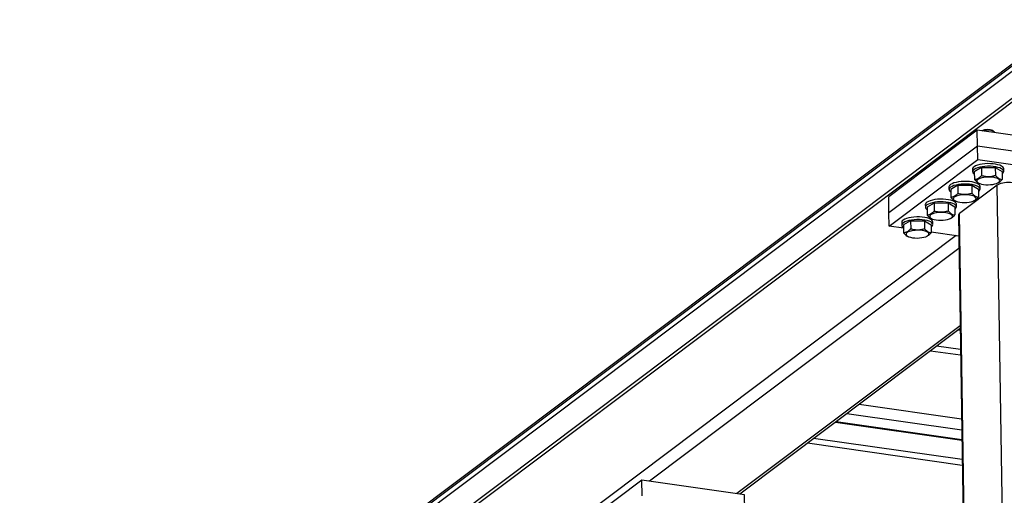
# Model space of a CAD drawing. Header units: millimetres. Extents: x 5 to 589, y 5 to 415.
# Tile 18 of 71: x 170 to 209, y 342 to 361. Entities that reach past the tile are written whole.
import ezdxf

# ---------------------------------------------------------------- set-up
doc = ezdxf.new("R2010")
doc.units = ezdxf.units.MM
doc.layers.add('TRAIT-FORT', color=4, linetype='Continuous', lineweight=25)

msp = doc.modelspace()

# ---------------------------------------------------------------- linework, layer by layer
at = {"layer": 'TRAIT-FORT', "color": 4, "linetype": 'Continuous', "lineweight": 25}
for p, q in [((170.0654, 329.9345), (211.3584, 360.9976)), ((170.0666, 329.8561), (211.3596, 360.9192)), ((170.0698, 329.6471), (211.3628, 360.7102)), ((211.9131, 359.9038), (171.5481, 329.5388)), ((211.9668, 360.0904), (171.6993, 329.7987)), ((207.6821, 356.6485), (204.2024, 354.0309)), ((207.6918, 356.0215), (207.6821, 356.6485)), ((215.2532, 355.5698), (207.6821, 356.6485)), ((208.2954, 356.6345), (208.3088, 356.6251)), ((208.3455, 356.5938), (208.3088, 356.6251)), ((208.3649, 356.5513), (208.3648, 356.5601)), ((207.6918, 356.0215), (204.212, 353.4038)), ((215.2628, 354.9428), (207.6918, 356.0215)), ((207.6998, 355.499), (207.6918, 356.0215)), ((204.22, 352.8813), (207.6998, 355.499)), ((207.6998, 355.499), (215.2709, 354.4203)), ((207.4979, 355.12), (207.4995, 355.0155)), ((207.8462, 355.1832), (207.5654, 355.0207)), ((207.8462, 355.1832), (208.3914, 355.1873)), ((207.8462, 355.1832), (207.851, 354.8699)), ((208.3914, 355.1873), (208.3962, 354.8741)), ((208.3914, 355.1873), (208.6556, 355.029)), ((208.7215, 355.0342), (208.7199, 355.1387)), ((207.5654, 355.0207), (207.5702, 354.7075)), ((208.6556, 355.029), (208.6604, 354.7157)), ((206.5699, 354.422), (206.5715, 354.3175)), ((206.9183, 354.4851), (206.6374, 354.3227)), ((206.6374, 354.3227), (206.6422, 354.0094)), ((206.9183, 354.4851), (207.4634, 354.4893)), ((206.9183, 354.4851), (206.9231, 354.1719)), ((208.4688, 354.4969), (206.9841, 353.38)), ((207.4634, 354.4893), (207.4682, 354.176)), ((207.4634, 354.4893), (207.7277, 354.331)), ((207.7277, 354.331), (207.7325, 354.0177)), ((207.7432, 354.5684), (207.7674, 354.5586)), ((207.7936, 354.3362), (207.792, 354.4407)), ((208.4677, 354.5693), (208.4902, 354.5793)), ((209.1033, 313.1142), (208.4688, 354.4969)), ((204.212, 353.4038), (204.2024, 354.0309)), ((205.642, 353.7239), (205.6436, 353.6194)), ((205.9904, 353.7871), (205.7095, 353.6246)), ((205.7095, 353.6246), (205.7143, 353.3114)), ((205.9904, 353.7871), (206.5355, 353.7912)), ((205.9904, 353.7871), (205.9952, 353.4738)), ((206.5355, 353.7912), (206.5403, 353.478)), ((206.5355, 353.7912), (206.7998, 353.6329)), ((206.7998, 353.6329), (206.8046, 353.3197)), ((206.8152, 353.8704), (206.8395, 353.8605)), ((206.8657, 353.6381), (206.8641, 353.7426)), ((207.5398, 353.8713), (207.5623, 353.8812)), ((204.22, 352.8813), (204.212, 353.4038)), ((205.8873, 353.1723), (205.9116, 353.1625)), ((206.6118, 353.1732), (206.6343, 353.1832)), ((206.9435, 353.3157), (207.578, 311.933)), ((207.6186, 311.9973), (206.9841, 353.38)), ((204.7835, 352.8011), (204.22, 352.8813)), ((204.7141, 353.0259), (204.7157, 352.9214)), ((205.0624, 353.0891), (204.7816, 352.9266)), ((204.7816, 352.9266), (204.7864, 352.6133)), ((205.0624, 353.0891), (205.6076, 353.0932)), ((205.0624, 353.0891), (205.0672, 352.7758)), ((205.6076, 353.0932), (205.6124, 352.7799)), ((205.6076, 353.0932), (205.8718, 352.9349)), ((205.8718, 352.9349), (205.8766, 352.6216)), ((205.9377, 352.9401), (205.9361, 353.0446)), ((206.8563, 352.5057), (183.3161, 334.7973)), ((204.9594, 352.4743), (204.9836, 352.4644)), ((205.6839, 352.4752), (205.7064, 352.4851)), ((206.9562, 352.4915), (205.8763, 352.6454)), ((206.9637, 351.9984), (194.8069, 342.8534)), ((207.0103, 348.9625), (198.2392, 342.3644)), ((198.3509, 342.3484), (207.0118, 348.8637)), ((206.9363, 348.8069), (207.0128, 348.796)), ((206.963, 348.8269), (207.0125, 348.8199)), ((207.0246, 348.0265), (206.0782, 348.1614)), ((205.8411, 347.983), (207.0279, 347.8139)), ((203.0441, 345.8789), (207.0663, 345.3059)), ((202.5553, 345.5112), (207.0731, 344.8675)), ((202.1111, 345.177), (207.0792, 344.4692)), ((202.1377, 345.1971), (207.0788, 344.4931)), ((201.0159, 344.3532), (207.0942, 343.4871)), ((207.091, 343.6997), (201.253, 344.5315)), ((194.5041, 342.8965), (189.4005, 339.0573)), ((194.5137, 342.2695), (194.5041, 342.8965)), ((198.542, 342.3212), (194.5041, 342.8965)), ((198.5516, 341.6942), (198.542, 342.3212))]:
    msp.add_line(p, q, dxfattribs=at)
at = {"layer": 'TRAIT-FORT', "color": 4, "linetype": 'Continuous', "lineweight": 25, "flags": 128}
for points in [[(208.3648, 356.5601), (208.3573, 356.5812), (208.33, 356.6048)], [(208.7199, 355.1387), (208.7113, 355.1724), (208.6833, 355.2079), (208.6368, 355.241), (208.5734, 355.2705), (208.4951, 355.2954), (208.4043, 355.315), (208.304, 355.3286), (208.1975, 355.3358), (208.0881, 355.3364), (207.9794, 355.3304), (207.8749, 355.3178), (207.7778, 355.2993), (207.6915, 355.2752), (207.6185, 355.2465), (207.5613, 355.214), (207.5217, 355.1788), (207.5009, 355.142), (207.4979, 355.12)], [(208.7215, 355.0309), (208.7129, 355.0679), (208.6849, 355.1034), (208.6384, 355.1365), (208.575, 355.166), (208.4967, 355.1909), (208.4059, 355.2105), (208.3056, 355.2241), (208.1991, 355.2313), (208.0897, 355.2319), (207.981, 355.2259), (207.8765, 355.2133), (207.7794, 355.1948), (207.6931, 355.1707), (207.6201, 355.142), (207.5629, 355.1095), (207.5233, 355.0743), (207.5025, 355.0375), (207.5014, 355.0003), (207.5197, 354.9638), (207.5571, 354.9294), (207.5669, 354.9228)], [(208.5085, 354.7383), (208.4547, 354.7636), (208.3861, 354.7844), (208.3057, 354.7997), (208.2171, 354.8089), (208.124, 354.8115), (208.0306, 354.8075), (207.9409, 354.7969), (207.8589, 354.7804), (207.7881, 354.7585), (207.7316, 354.7323), (207.692, 354.703), (207.6709, 354.6717), (207.6692, 354.6398), (207.6871, 354.6088), (207.7238, 354.58), (207.7775, 354.5546), (207.8461, 354.5338), (207.9265, 354.5185), (208.0152, 354.5094), (208.1082, 354.5067), (208.2017, 354.5108), (208.2913, 354.5213), (208.3734, 354.5378), (208.4441, 354.5597), (208.5006, 354.5859), (208.5402, 354.6153), (208.5613, 354.6466), (208.563, 354.6784), (208.5451, 354.7094), (208.5085, 354.7383)], [(207.792, 354.4407), (207.7833, 354.4743), (207.7554, 354.5099), (207.7089, 354.543), (207.6455, 354.5724), (207.5671, 354.5973), (207.4764, 354.6169), (207.3761, 354.6306), (207.2696, 354.6378), (207.1602, 354.6384), (207.0515, 354.6323), (206.9469, 354.6198), (206.8499, 354.6012), (206.7635, 354.5772), (206.6906, 354.5484), (206.6333, 354.5159), (206.5937, 354.4807), (206.573, 354.4439), (206.5699, 354.422)], [(207.7936, 354.3329), (207.7849, 354.3698), (207.757, 354.4054), (207.7105, 354.4384), (207.6471, 354.4679), (207.5687, 354.4928), (207.478, 354.5124), (207.3777, 354.5261), (207.2712, 354.5333), (207.1618, 354.5339), (207.0531, 354.5278), (206.9485, 354.5153), (206.8515, 354.4967), (206.7651, 354.4727), (206.6922, 354.4439), (206.6349, 354.4114), (206.5953, 354.3762), (206.5746, 354.3394), (206.5734, 354.3022), (206.5918, 354.2658), (206.6292, 354.2313), (206.6389, 354.2247)], [(206.8641, 353.7426), (206.8554, 353.7763), (206.8274, 353.8119), (206.781, 353.8449), (206.7175, 353.8744), (206.6392, 353.8993), (206.5484, 353.9189), (206.4482, 353.9325), (206.3416, 353.9397), (206.2323, 353.9403), (206.1235, 353.9343), (206.019, 353.9217), (205.922, 353.9032), (205.8356, 353.8791), (205.7626, 353.8504), (205.7054, 353.8179), (205.6658, 353.7827), (205.6451, 353.7459), (205.642, 353.7239)], [(207.5805, 354.0402), (207.5267, 354.0656), (207.4582, 354.0863), (207.3778, 354.1017), (207.2891, 354.1108), (207.1961, 354.1134), (207.1026, 354.1094), (207.013, 354.0989), (206.9309, 354.0823), (206.8602, 354.0605), (206.8037, 354.0343), (206.7641, 354.0049), (206.743, 353.9736), (206.7413, 353.9417), (206.7592, 353.9107), (206.7958, 353.8819), (206.8496, 353.8566), (206.9182, 353.8358), (206.9986, 353.8205), (207.0872, 353.8113), (207.1803, 353.8087), (207.2737, 353.8127), (207.3634, 353.8233), (207.4454, 353.8398), (207.5162, 353.8616), (207.5726, 353.8878), (207.6123, 353.9172), (207.6334, 353.9485), (207.635, 353.9804), (207.6172, 354.0114), (207.5805, 354.0402)], [(206.8656, 353.6348), (206.857, 353.6718), (206.829, 353.7073), (206.7826, 353.7404), (206.7191, 353.7699), (206.6408, 353.7948), (206.55, 353.8144), (206.4498, 353.828), (206.3432, 353.8352), (206.2339, 353.8358), (206.1251, 353.8298), (206.0206, 353.8172), (205.9236, 353.7987), (205.8372, 353.7746), (205.7642, 353.7459), (205.707, 353.7134), (205.6674, 353.6782), (205.6467, 353.6414), (205.6455, 353.6042), (205.6639, 353.5677), (205.7013, 353.5333), (205.711, 353.5267)], [(205.9361, 353.0446), (205.9275, 353.0782), (205.8995, 353.1138), (205.853, 353.1469), (205.7896, 353.1763), (205.7113, 353.2013), (205.6205, 353.2208), (205.5202, 353.2345), (205.4137, 353.2417), (205.3043, 353.2423), (205.1956, 353.2362), (205.0911, 353.2237), (204.994, 353.2051), (204.9077, 353.1811), (204.8347, 353.1523), (204.7775, 353.1198), (204.7379, 353.0846), (204.7171, 353.0478), (204.7141, 353.0259)], [(206.6526, 353.3422), (206.5988, 353.3675), (206.5302, 353.3883), (206.4499, 353.4036), (206.3612, 353.4128), (206.2681, 353.4154), (206.1747, 353.4114), (206.085, 353.4008), (206.003, 353.3843), (205.9322, 353.3624), (205.8758, 353.3363), (205.8361, 353.3069), (205.815, 353.2756), (205.8134, 353.2437), (205.8313, 353.2127), (205.8679, 353.1839), (205.9217, 353.1585), (205.9903, 353.1377), (206.0706, 353.1224), (206.1593, 353.1133), (206.2524, 353.1106), (206.3458, 353.1147), (206.4355, 353.1252), (206.5175, 353.1418), (206.5883, 353.1636), (206.6447, 353.1898), (206.6844, 353.2192), (206.7055, 353.2505), (206.7071, 353.2823), (206.6892, 353.3134), (206.6526, 353.3422)], [(205.9377, 352.9368), (205.9291, 352.9737), (205.9011, 353.0093), (205.8546, 353.0424), (205.7912, 353.0718), (205.7129, 353.0968), (205.6221, 353.1163), (205.5218, 353.13), (205.4153, 353.1372), (205.3059, 353.1378), (205.1972, 353.1317), (205.0927, 353.1192), (204.9956, 353.1006), (204.9093, 353.0766), (204.8363, 353.0478), (204.7791, 353.0153), (204.7395, 352.9801), (204.7187, 352.9433), (204.7176, 352.9061), (204.7359, 352.8697), (204.7733, 352.8352), (204.7831, 352.8286)], [(205.7247, 352.6441), (205.6709, 352.6695), (205.6023, 352.6903), (205.5219, 352.7056), (205.4333, 352.7147), (205.3402, 352.7174), (205.2468, 352.7133), (205.1571, 352.7028), (205.0751, 352.6862), (205.0043, 352.6644), (204.9478, 352.6382), (204.9082, 352.6088), (204.8871, 352.5775), (204.8855, 352.5457), (204.9033, 352.5146), (204.94, 352.4858), (204.9937, 352.4605), (205.0623, 352.4397), (205.1427, 352.4244), (205.2314, 352.4152), (205.3244, 352.4126), (205.4179, 352.4166), (205.5075, 352.4272), (205.5896, 352.4437), (205.6603, 352.4655), (205.7168, 352.4917), (205.7564, 352.5211), (205.7775, 352.5524), (205.7792, 352.5843), (205.7613, 352.6153), (205.7247, 352.6441)]]:
    msp.add_lwpolyline(points, dxfattribs=at)
at = {"layer": 'TRAIT-FORT', "color": 4, "linetype": 'Continuous', "lineweight": 25}
for centre, radius, start, end in [((208.0946, 356.1831), 0.4941, 66.01788, 117.32136), ((208.0901, 356.0201), 0.632, 67.69854, 108.59282), ((208.5917, 355.0541), 0.1319, 299.70019, 349.88746), ((207.6637, 354.356), 0.1319, 299.70019, 349.88746), ((208.8859, 353.6591), 0.9359, 79.39116, 116.46504), ((206.7358, 353.658), 0.1319, 299.70019, 349.88746), ((207.0218, 353.3113), 0.0784, 118.72091, 176.77604), ((205.8079, 352.9599), 0.1319, 299.70019, 349.88746)]:
    msp.add_arc(centre, radius, start, end, dxfattribs=at)
for points, knots in [([(207.851, 354.8699), (207.8268, 354.8444), (207.7779, 354.7927), (207.705, 354.742), (207.635, 354.714), (207.5919, 354.7097), (207.5702, 354.7075)], [0, 0, 0, 0, 0.2646049, 0.5349477, 0.7653431, 1, 1, 1, 1]), ([(207.5702, 354.7075), (207.604, 354.6723), (207.6598, 354.6141), (207.7187, 354.5754), (207.7417, 354.5693), (207.7426, 354.5691)], [0, 0, 0, 0, 0.5947752, 0.9836703, 1, 1, 1, 1]), ([(207.851, 354.8699), (207.8985, 354.8588), (207.9945, 354.8364), (208.1364, 354.829), (208.2717, 354.8425), (208.3544, 354.8635), (208.3962, 354.8741)], [0, 0, 0, 0, 0.2646049, 0.5349477, 0.7653431, 1, 1, 1, 1]), ([(208.3962, 354.8741), (208.43, 354.8381), (208.486, 354.7785), (208.5667, 354.7326), (208.6206, 354.7183), (208.6516, 354.7163), (208.6604, 354.7157)], [0, 0, 0, 0, 0.3855495, 0.6376419, 0.8965462, 1, 1, 1, 1]), ([(208.489, 354.5819), (208.5029, 354.5875), (208.5386, 354.602), (208.5965, 354.6485), (208.639, 354.6932), (208.6604, 354.7157)], [0, 0, 0, 0, 0.2389216, 0.6159738, 1, 1, 1, 1]), ([(206.9231, 354.1719), (206.8989, 354.1463), (206.85, 354.0947), (206.7771, 354.0439), (206.7071, 354.016), (206.664, 354.0116), (206.6422, 354.0094)], [0, 0, 0, 0, 0.2646049, 0.5349477, 0.7653431, 1, 1, 1, 1]), ([(206.6422, 354.0094), (206.676, 353.9742), (206.7319, 353.916), (206.7907, 353.8774), (206.8137, 353.8713), (206.8147, 353.871)], [0, 0, 0, 0, 0.5947752, 0.9836703, 1, 1, 1, 1]), ([(206.9231, 354.1719), (206.9706, 354.1608), (207.0666, 354.1383), (207.2084, 354.131), (207.3437, 354.1444), (207.4265, 354.1654), (207.4682, 354.176)], [0, 0, 0, 0, 0.2646049, 0.5349477, 0.7653431, 1, 1, 1, 1]), ([(207.4682, 354.176), (207.5021, 354.14), (207.5581, 354.0804), (207.6387, 354.0346), (207.6927, 354.0203), (207.7237, 354.0183), (207.7325, 354.0177)], [0, 0, 0, 0, 0.3855495, 0.6376419, 0.8965462, 1, 1, 1, 1]), ([(207.5611, 353.8838), (207.575, 353.8894), (207.6107, 353.9039), (207.6686, 353.9504), (207.7111, 353.9951), (207.7325, 354.0177)], [0, 0, 0, 0, 0.2389216, 0.6159738, 1, 1, 1, 1]), ([(205.9952, 353.4738), (205.971, 353.4483), (205.922, 353.3966), (205.8491, 353.3459), (205.7792, 353.318), (205.7361, 353.3136), (205.7143, 353.3114)], [0, 0, 0, 0, 0.2646049, 0.5349477, 0.7653431, 1, 1, 1, 1]), ([(205.7143, 353.3114), (205.7481, 353.2762), (205.804, 353.218), (205.8628, 353.1793), (205.8858, 353.1732), (205.8867, 353.173)], [0, 0, 0, 0, 0.5947752, 0.9836703, 1, 1, 1, 1]), ([(205.9952, 353.4738), (206.0427, 353.4627), (206.1387, 353.4403), (206.2805, 353.4329), (206.4158, 353.4464), (206.4985, 353.4674), (206.5403, 353.478)], [0, 0, 0, 0, 0.2646049, 0.5349477, 0.7653431, 1, 1, 1, 1]), ([(206.5403, 353.478), (206.5742, 353.442), (206.6302, 353.3824), (206.7108, 353.3365), (206.7648, 353.3222), (206.7957, 353.3202), (206.8046, 353.3197)], [0, 0, 0, 0, 0.3855495, 0.6376419, 0.8965462, 1, 1, 1, 1]), ([(206.6332, 353.1858), (206.647, 353.1914), (206.6828, 353.2059), (206.7407, 353.2524), (206.7831, 353.2971), (206.8046, 353.3197)], [0, 0, 0, 0, 0.2389216, 0.6159738, 1, 1, 1, 1]), ([(205.0672, 352.7758), (205.043, 352.7502), (204.9941, 352.6986), (204.9212, 352.6478), (204.8512, 352.6199), (204.8081, 352.6155), (204.7864, 352.6133)], [0, 0, 0, 0, 0.2646049, 0.5349477, 0.7653431, 1, 1, 1, 1]), ([(205.0672, 352.7758), (205.1147, 352.7647), (205.2107, 352.7423), (205.3526, 352.7349), (205.4879, 352.7483), (205.5706, 352.7693), (205.6124, 352.7799)], [0, 0, 0, 0, 0.2646049, 0.5349477, 0.7653431, 1, 1, 1, 1]), ([(205.6124, 352.7799), (205.6462, 352.7439), (205.7022, 352.6844), (205.7829, 352.6385), (205.8368, 352.6242), (205.8678, 352.6222), (205.8766, 352.6216)], [0, 0, 0, 0, 0.3855495, 0.6376419, 0.8965462, 1, 1, 1, 1]), ([(204.7864, 352.6133), (204.8202, 352.5781), (204.876, 352.5199), (204.9349, 352.4813), (204.9579, 352.4752), (204.9588, 352.4749)], [0, 0, 0, 0, 0.5947752, 0.9836703, 1, 1, 1, 1]), ([(205.7052, 352.4877), (205.7191, 352.4933), (205.7548, 352.5078), (205.8127, 352.5543), (205.8552, 352.599), (205.8766, 352.6216)], [0, 0, 0, 0, 0.2389216, 0.6159738, 1, 1, 1, 1])]:
    msp.add_open_spline(points, degree=3, knots=knots, dxfattribs=at)

doc.saveas('drawing.dxf')
